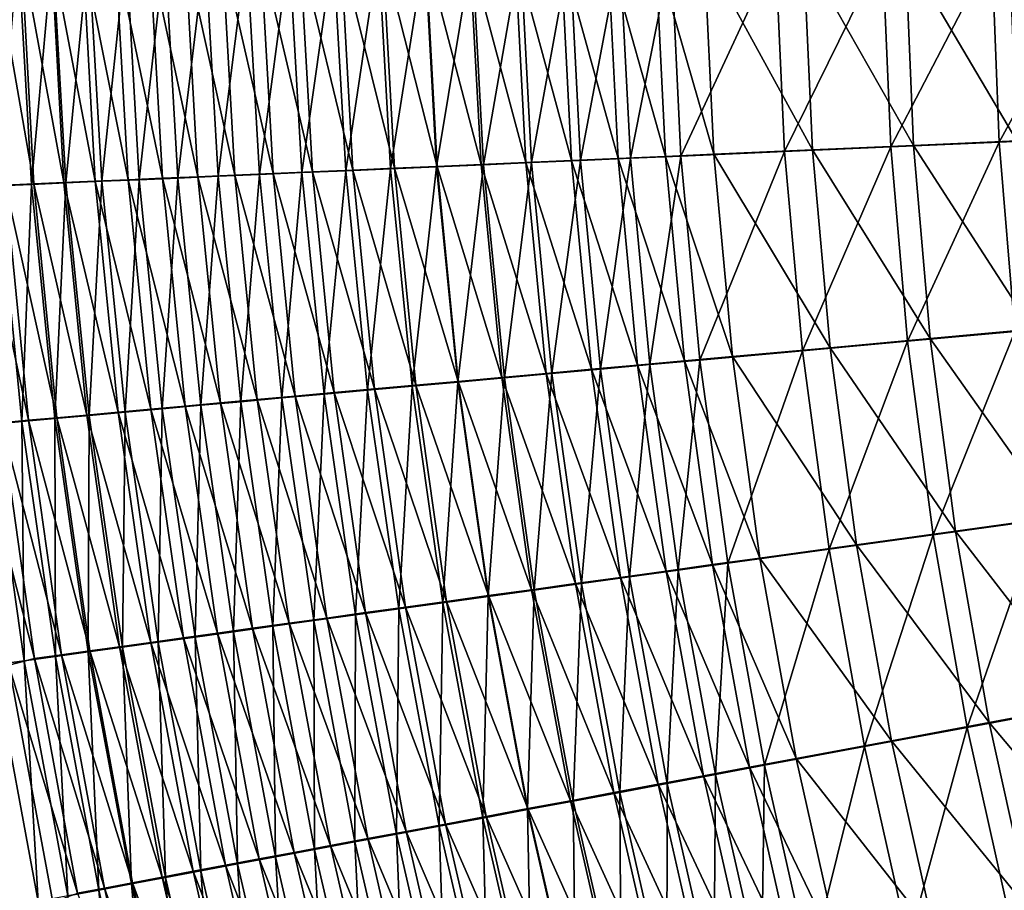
# Model space of a CAD drawing. Header units: metres. Extents: x -900 to 900, y -400 to 400.
# Tile 42 of 249: x -611 to -574, y -124 to -91. Entities that reach past the tile are written whole.
import ezdxf

# ---------------------------------------------------------------- set-up
doc = ezdxf.new("R2010")
doc.units = ezdxf.units.M

msp = doc.modelspace()

# ---------------------------------------------------------------- linework, layer by layer
at = {"layer": 'top'}
for points in [[(-610.683899, -97.112198, -463.024475), (-612.219482, -88.340233, -460.927124), (-611.748474, -97.157616, -461.339203)], [(-610.683899, -97.112198, -463.024475), (-611.158447, -88.345512, -462.636536), (-612.219482, -88.340233, -460.927124)], [(-612.011658, -97.186394, -466.402863), (-611.273193, -88.357323, -467.734375), (-610.777039, -97.133423, -468.096436)], [(-610.777039, -97.133423, -468.096436), (-611.273193, -88.357323, -467.734375), (-609.983215, -88.362785, -469.408051)], [(-609.563049, -97.064262, -464.674469), (-611.158447, -88.345512, -462.636536), (-610.683899, -97.112198, -463.024475)], [(-609.563049, -97.064262, -464.674469), (-610.040344, -88.350761, -464.309235), (-611.158447, -88.345512, -462.636536)], [(-610.777039, -97.133423, -468.096436), (-609.983215, -88.362785, -469.408051), (-609.486389, -97.077927, -469.748352)], [(-608.387512, -97.013863, -466.286987), (-610.040344, -88.350761, -464.309235), (-609.563049, -97.064262, -464.674469)], [(-608.387512, -97.013863, -466.286987), (-608.866516, -88.355995, -465.943298), (-610.040344, -88.350761, -464.309235)], [(-609.486389, -97.077927, -469.748352), (-609.983215, -88.362785, -469.408051), (-608.637512, -88.36821, -471.037292)], [(-609.486389, -97.077927, -469.748352), (-608.637512, -88.36821, -471.037292), (-608.141357, -97.019974, -471.356354)], [(-607.15863, -96.961075, -467.859894), (-608.866516, -88.355995, -465.943298), (-608.387512, -97.013863, -466.286987)], [(-607.15863, -96.961075, -467.859894), (-607.638245, -88.361198, -467.536865), (-608.866516, -88.355995, -465.943298)], [(-608.141357, -97.019974, -471.356354), (-608.637512, -88.36821, -471.037292), (-607.237732, -88.373589, -472.62027)], [(-608.141357, -97.019974, -471.356354), (-607.237732, -88.373589, -472.62027), (-606.743469, -96.959625, -472.918091)], [(-605.877991, -96.905945, -469.39093), (-607.638245, -88.361198, -467.536865), (-607.15863, -96.961075, -467.859894)], [(-606.356995, -88.366364, -469.088135), (-607.638245, -88.361198, -467.536865), (-605.877991, -96.905945, -469.39093)], [(-606.743469, -96.959625, -472.918091), (-607.237732, -88.373589, -472.62027), (-605.7854, -88.378922, -474.155121)], [(-606.743469, -96.959625, -472.918091), (-605.7854, -88.378922, -474.155121), (-605.294189, -96.896957, -474.431458)], [(-605.02417, -88.37149, -470.595337), (-606.356995, -88.366364, -469.088135), (-604.546936, -96.848549, -470.877991)], [(-606.356995, -88.366364, -469.088135), (-605.877991, -96.905945, -469.39093), (-604.546936, -96.848549, -470.877991)], [(-605.294189, -96.896957, -474.431458), (-605.7854, -88.378922, -474.155121), (-604.282104, -88.384193, -475.640198)], [(-605.294189, -96.896957, -474.431458), (-604.282104, -88.384193, -475.640198), (-603.79541, -96.832031, -475.894897)], [(-603.641357, -88.376564, -472.056763), (-605.02417, -88.37149, -470.595337), (-603.167114, -96.788933, -472.318939)], [(-605.02417, -88.37149, -470.595337), (-604.546936, -96.848549, -470.877991), (-603.167114, -96.788933, -472.318939)], [(-603.79541, -96.832031, -475.894897), (-604.282104, -88.384193, -475.640198), (-602.729614, -88.389412, -477.07373)], [(-603.79541, -96.832031, -475.894897), (-602.729614, -88.389412, -477.07373), (-602.248901, -96.764931, -477.307037)], [(-602.210022, -88.381584, -473.470764), (-603.641357, -88.376564, -472.056763), (-601.740051, -96.72718, -473.712372)], [(-603.641357, -88.376564, -472.056763), (-603.167114, -96.788933, -472.318939), (-601.740051, -96.72718, -473.712372)], [(-602.248901, -96.764931, -477.307037), (-602.729614, -88.389412, -477.07373), (-601.129761, -88.394554, -478.454132)], [(-602.248901, -96.764931, -477.307037), (-601.129761, -88.394554, -478.454132), (-600.656311, -96.695732, -478.666443)], [(-600.731873, -88.386551, -474.835693), (-602.210022, -88.381584, -473.470764), (-600.267456, -96.663353, -475.056946)], [(-602.210022, -88.381584, -473.470764), (-601.740051, -96.72718, -473.712372), (-600.267456, -96.663353, -475.056946)], [(-600.656311, -96.695732, -478.666443), (-601.129761, -88.394554, -478.454132), (-599.484192, -88.399628, -479.779846)], [(-599.208496, -88.391449, -476.150055), (-600.731873, -88.386551, -474.835693), (-598.75116, -96.597527, -476.351318)], [(-600.731873, -88.386551, -474.835693), (-600.267456, -96.663353, -475.056946), (-598.75116, -96.597527, -476.351318)], [(-597.641724, -88.396278, -477.412292), (-599.208496, -88.391449, -476.150055), (-597.192749, -96.529778, -477.594177)], [(-599.208496, -88.391449, -476.150055), (-598.75116, -96.597527, -476.351318), (-597.192749, -96.529778, -477.594177)], [(-596.033325, -88.401031, -478.621033), (-597.641724, -88.396278, -477.412292), (-595.593933, -96.460167, -478.78421)], [(-597.641724, -88.396278, -477.412292), (-597.192749, -96.529778, -477.594177), (-595.593933, -96.460167, -478.78421)], [(-600.656311, -96.695732, -478.666443), (-599.484192, -88.399628, -479.779846), (-599.019592, -96.624504, -479.971741)], [(-599.019592, -96.624504, -479.971741), (-599.484192, -88.399628, -479.779846), (-597.794922, -88.404617, -481.049316)], [(-599.019592, -96.624504, -479.971741), (-597.794922, -88.404617, -481.049316), (-597.340454, -96.551323, -481.221558)], [(-597.340454, -96.551323, -481.221558), (-597.794922, -88.404617, -481.049316), (-596.063843, -88.409531, -482.261169)], [(-597.340454, -96.551323, -481.221558), (-596.063843, -88.409531, -482.261169), (-595.620728, -96.476257, -482.414459)], [(-595.620728, -96.476257, -482.414459), (-596.063843, -88.409531, -482.261169), (-594.292908, -88.414345, -483.41394)], [(-594.385071, -88.405708, -479.774872), (-596.033325, -88.401031, -478.621033), (-593.956482, -96.388771, -479.920044)], [(-596.033325, -88.401031, -478.621033), (-595.593933, -96.460167, -478.78421), (-593.956482, -96.388771, -479.920044)], [(-595.620728, -96.476257, -482.414459), (-594.292908, -88.414345, -483.41394), (-593.862122, -96.399399, -483.549072)], [(-592.698853, -88.410294, -480.872498), (-594.385071, -88.405708, -479.774872), (-592.282104, -96.315659, -481.000366)], [(-594.385071, -88.405708, -479.774872), (-593.956482, -96.388771, -479.920044), (-592.282104, -96.315659, -481.000366)], [(-593.862122, -96.399399, -483.549072), (-594.292908, -88.414345, -483.41394), (-592.484131, -88.419067, -484.506409)], [(-593.862122, -96.399399, -483.549072), (-592.484131, -88.419067, -484.506409), (-592.066589, -96.320808, -484.624084)], [(-590.976624, -88.414787, -481.912659), (-592.698853, -88.410294, -480.872498), (-590.572449, -96.240913, -482.023956)], [(-592.698853, -88.410294, -480.872498), (-592.282104, -96.315659, -481.000366), (-590.572449, -96.240913, -482.023956)], [(-592.066589, -96.320808, -484.624084), (-592.484131, -88.419067, -484.506409), (-590.639526, -88.423683, -485.537262)], [(-592.066589, -96.320808, -484.624084), (-590.639526, -88.423683, -485.537262), (-590.236023, -96.240585, -485.638397)], [(-589.220337, -88.419182, -482.894196), (-590.976624, -88.414787, -481.912659), (-588.829468, -96.164604, -482.989746)], [(-590.976624, -88.414787, -481.912659), (-590.572449, -96.240913, -482.023956), (-588.829468, -96.164604, -482.989746)], [(-590.236023, -96.240585, -485.638397), (-590.639526, -88.423683, -485.537262), (-588.76123, -88.428192, -486.505371)], [(-590.236023, -96.240585, -485.638397), (-588.76123, -88.428192, -486.505371), (-588.372498, -96.158806, -486.591064)], [(-587.431885, -88.423477, -483.815979), (-589.220337, -88.419182, -482.894196), (-587.055115, -96.086823, -483.896851)], [(-589.220337, -88.419182, -482.894196), (-588.829468, -96.164604, -482.989746), (-587.055115, -96.086823, -483.896851)], [(-588.372498, -96.158806, -486.591064), (-588.76123, -88.428192, -486.505371), (-586.851379, -88.432594, -487.409637)], [(-588.372498, -96.158806, -486.591064), (-586.851379, -88.432594, -487.409637), (-586.478088, -96.075562, -487.48111)], [(-585.613464, -88.427666, -484.676941), (-587.431885, -88.423477, -483.815979), (-585.251343, -96.007637, -484.744293)], [(-587.431885, -88.423477, -483.815979), (-587.055115, -96.086823, -483.896851), (-585.251343, -96.007637, -484.744293)], [(-586.478088, -96.075562, -487.48111), (-586.851379, -88.432594, -487.409637), (-582.945679, -88.44104, -489.022522)], [(-586.478088, -96.075562, -487.48111), (-582.945679, -88.44104, -489.022522), (-582.604614, -95.905014, -489.069244)], [(-581.894714, -88.435707, -486.212646), (-585.613464, -88.427666, -484.676941), (-581.563232, -95.845436, -486.256439)], [(-585.613464, -88.427666, -484.676941), (-585.251343, -96.007637, -484.744293), (-581.563232, -95.845436, -486.256439)], [(-582.604614, -95.905014, -489.069244), (-582.945679, -88.44104, -489.022522), (-578.940186, -88.448975, -490.368622)], [(-582.604614, -95.905014, -489.069244), (-578.940186, -88.448975, -490.368622), (-578.632019, -95.72966, -490.394928)], [(-578.080933, -88.443268, -487.494324), (-581.894714, -88.435707, -486.212646), (-577.780701, -95.67865, -487.518707)], [(-581.894714, -88.435707, -486.212646), (-581.563232, -95.845436, -486.256439), (-577.780701, -95.67865, -487.518707)], [(-578.632019, -95.72966, -490.394928), (-578.940186, -88.448975, -490.368622), (-574.853149, -88.456375, -491.441833)], [(-578.632019, -95.72966, -490.394928), (-574.853149, -88.456375, -491.441833), (-574.577515, -95.550224, -491.45108)], [(-574.189453, -88.45031, -488.516174), (-578.080933, -88.443268, -487.494324), (-573.920227, -95.50798, -488.524353)], [(-578.080933, -88.443268, -487.494324), (-577.780701, -95.67865, -487.518707), (-573.920227, -95.50798, -488.524353)], [(-574.577515, -95.550224, -491.45108), (-574.853149, -88.456375, -491.441833), (-570.703064, -88.463188, -492.237244)], [(-574.577515, -95.550224, -491.45108), (-570.703064, -88.463188, -492.237244), (-570.462097, -95.367599, -492.233978)], [(-573.985962, -102.637505, -491.462769), (-574.577515, -95.550224, -491.45108), (-570.462097, -95.367599, -492.233978)], [(-581.931702, -103.360077, -489.114227), (-582.604614, -95.905014, -489.069244), (-578.632019, -95.72966, -490.394928)], [(-581.931702, -103.360077, -489.114227), (-578.632019, -95.72966, -490.394928), (-577.998779, -103.002541, -490.421295)], [(-577.780701, -95.67865, -487.518707), (-581.563232, -95.845436, -486.256439), (-577.156982, -102.906563, -487.543427)], [(-577.998779, -103.002541, -490.421295), (-578.632019, -95.72966, -490.394928), (-574.577515, -95.550224, -491.45108)], [(-577.998779, -103.002541, -490.421295), (-574.577515, -95.550224, -491.45108), (-573.985962, -102.637505, -491.462769)], [(-573.920227, -95.50798, -488.524353), (-577.780701, -95.67865, -487.518707), (-573.336121, -102.559364, -488.535065)], [(-577.780701, -95.67865, -487.518707), (-577.156982, -102.906563, -487.543427), (-573.336121, -102.559364, -488.535065)], [(-587.055115, -96.086823, -483.896851), (-588.829468, -96.164604, -482.989746), (-586.341492, -103.740273, -483.972229)], [(-587.644653, -103.879082, -486.670746), (-588.372498, -96.158806, -486.591064), (-586.478088, -96.075562, -487.48111)], [(-587.644653, -103.879082, -486.670746), (-586.478088, -96.075562, -487.48111), (-585.767822, -103.708626, -487.54834)], [(-585.251343, -96.007637, -484.744293), (-587.055115, -96.086823, -483.896851), (-584.554443, -103.57814, -484.807861)], [(-587.055115, -96.086823, -483.896851), (-586.341492, -103.740273, -483.972229), (-584.554443, -103.57814, -484.807861)], [(-585.767822, -103.708626, -487.54834), (-586.478088, -96.075562, -487.48111), (-582.604614, -95.905014, -489.069244)], [(-585.767822, -103.708626, -487.54834), (-582.604614, -95.905014, -489.069244), (-581.931702, -103.360077, -489.114227)], [(-581.563232, -95.845436, -486.256439), (-585.251343, -96.007637, -484.744293), (-580.901794, -103.246628, -486.298828)], [(-585.251343, -96.007637, -484.744293), (-584.554443, -103.57814, -484.807861), (-580.901794, -103.246628, -486.298828)], [(-581.563232, -95.845436, -486.256439), (-580.901794, -103.246628, -486.298828), (-577.156982, -102.906563, -487.543427)], [(-596.536804, -104.686134, -481.375366), (-597.340454, -96.551323, -481.221558), (-595.620728, -96.476257, -482.414459)], [(-595.593933, -96.460167, -478.78421), (-597.192749, -96.529778, -477.594177), (-594.808228, -104.507912, -478.930115)], [(-596.536804, -104.686134, -481.375366), (-595.620728, -96.476257, -482.414459), (-594.830444, -104.531326, -482.551971)], [(-594.830444, -104.531326, -482.551971), (-595.620728, -96.476257, -482.414459), (-593.862122, -96.399399, -483.549072)], [(-593.956482, -96.388771, -479.920044), (-595.593933, -96.460167, -478.78421), (-593.183472, -104.360664, -480.050446)], [(-595.593933, -96.460167, -478.78421), (-594.808228, -104.507912, -478.930115), (-593.183472, -104.360664, -480.050446)], [(-594.830444, -104.531326, -482.551971), (-593.862122, -96.399399, -483.549072), (-593.086182, -104.373055, -483.67099)], [(-592.282104, -96.315659, -481.000366), (-593.956482, -96.388771, -479.920044), (-591.522705, -104.210114, -481.115936)], [(-593.956482, -96.388771, -479.920044), (-593.183472, -104.360664, -480.050446), (-591.522705, -104.210114, -481.115936)], [(-593.086182, -104.373055, -483.67099), (-593.862122, -96.399399, -483.549072), (-592.066589, -96.320808, -484.624084)], [(-593.086182, -104.373055, -483.67099), (-592.066589, -96.320808, -484.624084), (-591.305847, -104.211472, -484.73111)], [(-590.572449, -96.240913, -482.023956), (-592.282104, -96.315659, -481.000366), (-589.827515, -104.056427, -482.125366)], [(-592.282104, -96.315659, -481.000366), (-591.522705, -104.210114, -481.115936), (-589.827515, -104.056427, -482.125366)], [(-591.305847, -104.211472, -484.73111), (-592.066589, -96.320808, -484.624084), (-590.236023, -96.240585, -485.638397)], [(-591.305847, -104.211472, -484.73111), (-590.236023, -96.240585, -485.638397), (-589.491333, -104.046753, -485.731354)], [(-588.829468, -96.164604, -482.989746), (-590.572449, -96.240913, -482.023956), (-588.099792, -103.899757, -483.077789)], [(-590.572449, -96.240913, -482.023956), (-589.827515, -104.056427, -482.125366), (-588.099792, -103.899757, -483.077789)], [(-589.491333, -104.046753, -485.731354), (-590.236023, -96.240585, -485.638397), (-588.372498, -96.158806, -486.591064)], [(-589.491333, -104.046753, -485.731354), (-588.372498, -96.158806, -486.591064), (-587.644653, -103.879082, -486.670746)], [(-588.829468, -96.164604, -482.989746), (-588.099792, -103.899757, -483.077789), (-586.341492, -103.740273, -483.972229)], [(-604.546936, -96.848549, -470.877991), (-605.877991, -96.905945, -469.39093), (-603.705566, -105.313957, -471.129181)], [(-604.438965, -105.402771, -474.676178), (-605.294189, -96.896957, -474.431458), (-603.79541, -96.832031, -475.894897)], [(-603.167114, -96.788933, -472.318939), (-604.546936, -96.848549, -470.877991), (-602.332275, -105.189568, -472.551331)], [(-604.546936, -96.848549, -470.877991), (-603.705566, -105.313957, -471.129181), (-602.332275, -105.189568, -472.551331)], [(-604.438965, -105.402771, -474.676178), (-603.79541, -96.832031, -475.894897), (-602.948303, -105.267609, -476.120331)], [(-602.948303, -105.267609, -476.120331), (-603.79541, -96.832031, -475.894897), (-602.248901, -96.764931, -477.307037)], [(-601.740051, -96.72718, -473.712372), (-603.167114, -96.788933, -472.318939), (-600.912964, -105.061005, -473.926422)], [(-603.167114, -96.788933, -472.318939), (-602.332275, -105.189568, -472.551331), (-600.912964, -105.061005, -473.926422)], [(-602.948303, -105.267609, -476.120331), (-602.248901, -96.764931, -477.307037), (-601.411011, -105.128212, -477.513702)], [(-601.411011, -105.128212, -477.513702), (-602.248901, -96.764931, -477.307037), (-600.656311, -96.695732, -478.666443)], [(-600.267456, -96.663353, -475.056946), (-601.740051, -96.72718, -473.712372), (-599.449219, -104.928406, -475.253113)], [(-601.740051, -96.72718, -473.712372), (-600.912964, -105.061005, -473.926422), (-599.449219, -104.928406, -475.253113)], [(-601.411011, -105.128212, -477.513702), (-600.656311, -96.695732, -478.666443), (-599.828857, -104.984734, -478.854889)], [(-599.828857, -104.984734, -478.854889), (-600.656311, -96.695732, -478.666443), (-599.019592, -96.624504, -479.971741)], [(-598.75116, -96.597527, -476.351318), (-600.267456, -96.663353, -475.056946), (-597.942749, -104.791931, -476.530182)], [(-600.267456, -96.663353, -475.056946), (-599.449219, -104.928406, -475.253113), (-597.942749, -104.791931, -476.530182)], [(-599.828857, -104.984734, -478.854889), (-599.019592, -96.624504, -479.971741), (-598.203491, -104.837318, -480.142578)], [(-598.203491, -104.837318, -480.142578), (-599.019592, -96.624504, -479.971741), (-597.340454, -96.551323, -481.221558)], [(-597.192749, -96.529778, -477.594177), (-598.75116, -96.597527, -476.351318), (-596.395203, -104.651718, -477.756256)], [(-598.75116, -96.597527, -476.351318), (-597.942749, -104.791931, -476.530182), (-596.395203, -104.651718, -477.756256)], [(-598.203491, -104.837318, -480.142578), (-597.340454, -96.551323, -481.221558), (-596.536804, -104.686134, -481.375366)], [(-597.192749, -96.529778, -477.594177), (-596.395203, -104.651718, -477.756256), (-594.808228, -104.507912, -478.930115)], [(-611.748474, -97.157616, -461.339203), (-612.755432, -97.200462, -459.620819), (-610.892212, -105.965019, -461.709869)], [(-612.755432, -97.200462, -459.620819), (-611.901001, -106.056458, -460.011993), (-610.892212, -105.965019, -461.709869)], [(-612.310364, -106.116508, -465.038605), (-612.011658, -97.186394, -466.402863), (-611.13385, -106.009819, -466.750183)], [(-611.13385, -106.009819, -466.750183), (-612.011658, -97.186394, -466.402863), (-610.777039, -97.133423, -468.096436)], [(-609.826965, -105.8685, -463.374725), (-610.683899, -97.112198, -463.024475), (-611.748474, -97.157616, -461.339203)], [(-610.892212, -105.965019, -461.709869), (-609.826965, -105.8685, -463.374725), (-611.748474, -97.157616, -461.339203)], [(-611.13385, -106.009819, -466.750183), (-610.777039, -97.133423, -468.096436), (-609.901245, -105.898041, -468.422577)], [(-609.901245, -105.898041, -468.422577), (-610.777039, -97.133423, -468.096436), (-609.486389, -97.077927, -469.748352)], [(-608.706848, -105.767006, -465.004425), (-609.563049, -97.064262, -464.674469), (-610.683899, -97.112198, -463.024475)], [(-608.706848, -105.767006, -465.004425), (-610.683899, -97.112198, -463.024475), (-609.826965, -105.8685, -463.374725)], [(-609.901245, -105.898041, -468.422577), (-609.486389, -97.077927, -469.748352), (-608.613892, -105.781311, -470.053619)], [(-607.533142, -105.660675, -466.596863), (-608.387512, -97.013863, -466.286987), (-609.563049, -97.064262, -464.674469)], [(-607.533142, -105.660675, -466.596863), (-609.563049, -97.064262, -464.674469), (-608.706848, -105.767006, -465.004425)], [(-608.613892, -105.781311, -470.053619), (-609.486389, -97.077927, -469.748352), (-608.141357, -97.019974, -471.356354)], [(-608.613892, -105.781311, -470.053619), (-608.141357, -97.019974, -471.356354), (-607.273376, -105.659767, -471.641022)], [(-606.307434, -105.549644, -468.149872), (-607.15863, -96.961075, -467.859894), (-608.387512, -97.013863, -466.286987)], [(-606.307434, -105.549644, -468.149872), (-608.387512, -97.013863, -466.286987), (-607.533142, -105.660675, -466.596863)], [(-607.273376, -105.659767, -471.641022), (-608.141357, -97.019974, -471.356354), (-606.743469, -96.959625, -472.918091)], [(-607.273376, -105.659767, -471.641022), (-606.743469, -96.959625, -472.918091), (-605.881226, -105.533539, -473.182587)], [(-605.031067, -105.434029, -469.661346), (-605.877991, -96.905945, -469.39093), (-607.15863, -96.961075, -467.859894)], [(-605.031067, -105.434029, -469.661346), (-607.15863, -96.961075, -467.859894), (-606.307434, -105.549644, -468.149872)], [(-605.881226, -105.533539, -473.182587), (-606.743469, -96.959625, -472.918091), (-605.294189, -96.896957, -474.431458)], [(-605.881226, -105.533539, -473.182587), (-605.294189, -96.896957, -474.431458), (-604.438965, -105.402771, -474.676178)], [(-603.705566, -105.313957, -471.129181), (-605.877991, -96.905945, -469.39093), (-605.031067, -105.434029, -469.661346)], [(-577.043335, -110.251152, -490.447784), (-577.998779, -103.002541, -490.421295), (-573.985962, -102.637505, -491.462769)], [(-573.336121, -102.559364, -488.535065), (-577.156982, -102.906563, -487.543427), (-572.435852, -109.588226, -488.548004)], [(-577.043335, -110.251152, -490.447784), (-573.985962, -102.637505, -491.462769), (-573.076782, -109.701927, -491.476532)], [(-580.931824, -110.789551, -489.156708), (-581.931702, -103.360077, -489.114227), (-577.998779, -103.002541, -490.421295)], [(-580.931824, -110.789551, -489.156708), (-577.998779, -103.002541, -490.421295), (-577.043335, -110.251152, -490.447784)], [(-577.156982, -102.906563, -487.543427), (-580.901794, -103.246628, -486.298828), (-576.212708, -110.110603, -487.56842)], [(-577.156982, -102.906563, -487.543427), (-576.212708, -110.110603, -487.56842), (-572.435852, -109.588226, -488.548004)], [(-584.725952, -111.314888, -487.609985), (-585.767822, -103.708626, -487.54834), (-581.931702, -103.360077, -489.114227)], [(-584.725952, -111.314888, -487.609985), (-581.931702, -103.360077, -489.114227), (-580.931824, -110.789551, -489.156708)], [(-580.901794, -103.246628, -486.298828), (-584.554443, -103.57814, -484.807861), (-579.915283, -110.622688, -486.339081)], [(-580.901794, -103.246628, -486.298828), (-579.915283, -110.622688, -486.339081), (-576.212708, -110.110603, -487.56842)], [(-586.341492, -103.740273, -483.972229), (-588.099792, -103.899757, -483.077789), (-585.295837, -111.366898, -484.040894)], [(-586.582703, -111.571999, -486.743103), (-587.644653, -103.879082, -486.670746), (-585.767822, -103.708626, -487.54834)], [(-586.582703, -111.571999, -486.743103), (-585.767822, -103.708626, -487.54834), (-584.725952, -111.314888, -487.609985)], [(-584.554443, -103.57814, -484.807861), (-586.341492, -103.740273, -483.972229), (-583.527893, -111.122353, -484.866333)], [(-586.341492, -103.740273, -483.972229), (-585.295837, -111.366898, -484.040894), (-583.527893, -111.122353, -484.866333)], [(-584.554443, -103.57814, -484.807861), (-583.527893, -111.122353, -484.866333), (-579.915283, -110.622688, -486.339081)], [(-591.522705, -104.210114, -481.115936), (-593.183472, -104.360664, -480.050446), (-590.424072, -112.076355, -481.219116)], [(-591.968445, -112.317894, -483.779602), (-593.086182, -104.373055, -483.67099), (-591.305847, -104.211472, -484.73111)], [(-591.968445, -112.317894, -483.779602), (-591.305847, -104.211472, -484.73111), (-590.205872, -112.073761, -484.826965)], [(-589.827515, -104.056427, -482.125366), (-591.522705, -104.210114, -481.115936), (-588.745789, -111.844147, -482.2164)], [(-591.522705, -104.210114, -481.115936), (-590.424072, -112.076355, -481.219116), (-588.745789, -111.844147, -482.2164)], [(-590.205872, -112.073761, -484.826965), (-591.305847, -104.211472, -484.73111), (-589.491333, -104.046753, -485.731354)], [(-590.205872, -112.073761, -484.826965), (-589.491333, -104.046753, -485.731354), (-588.409973, -111.825043, -485.815125)], [(-588.099792, -103.899757, -483.077789), (-589.827515, -104.056427, -482.125366), (-587.035767, -111.607582, -483.157288)], [(-589.827515, -104.056427, -482.125366), (-588.745789, -111.844147, -482.2164), (-587.035767, -111.607582, -483.157288)], [(-588.409973, -111.825043, -485.815125), (-589.491333, -104.046753, -485.731354), (-587.644653, -103.879082, -486.670746)], [(-588.409973, -111.825043, -485.815125), (-587.644653, -103.879082, -486.670746), (-586.582703, -111.571999, -486.743103)], [(-588.099792, -103.899757, -483.077789), (-587.035767, -111.607582, -483.157288), (-585.295837, -111.366898, -484.040894)], [(-595.386047, -112.791359, -481.511444), (-596.536804, -104.686134, -481.375366), (-594.830444, -104.531326, -482.551971)], [(-594.808228, -104.507912, -478.930115), (-596.395203, -104.651718, -477.756256), (-593.678223, -112.526688, -479.059418)], [(-595.386047, -112.791359, -481.511444), (-594.830444, -104.531326, -482.551971), (-593.69574, -112.557167, -482.674011)], [(-593.69574, -112.557167, -482.674011), (-594.830444, -104.531326, -482.551971), (-593.086182, -104.373055, -483.67099)], [(-593.183472, -104.360664, -480.050446), (-594.808228, -104.507912, -478.930115), (-592.068787, -112.30394, -480.166382)], [(-594.808228, -104.507912, -478.930115), (-593.678223, -112.526688, -479.059418), (-592.068787, -112.30394, -480.166382)], [(-593.69574, -112.557167, -482.674011), (-593.086182, -104.373055, -483.67099), (-591.968445, -112.317894, -483.779602)], [(-593.183472, -104.360664, -480.050446), (-592.068787, -112.30394, -480.166382), (-590.424072, -112.076355, -481.219116)], [(-599.449219, -104.928406, -475.253113), (-600.912964, -105.061005, -473.926422), (-598.278931, -113.163689, -475.425598)], [(-598.648865, -113.243538, -479.020691), (-599.828857, -104.984734, -478.854889), (-598.203491, -104.837318, -480.142578)], [(-597.942749, -104.791931, -476.530182), (-599.449219, -104.928406, -475.253113), (-596.784973, -112.956779, -476.687744)], [(-599.449219, -104.928406, -475.253113), (-598.278931, -113.163689, -475.425598), (-596.784973, -112.956779, -476.687744)], [(-598.648865, -113.243538, -479.020691), (-598.203491, -104.837318, -480.142578), (-597.037659, -113.020226, -480.293213)], [(-597.037659, -113.020226, -480.293213), (-598.203491, -104.837318, -480.142578), (-596.536804, -104.686134, -481.375366)], [(-596.395203, -104.651718, -477.756256), (-597.942749, -104.791931, -476.530182), (-595.250854, -112.744377, -477.899445)], [(-597.942749, -104.791931, -476.530182), (-596.784973, -112.956779, -476.687744), (-595.250854, -112.744377, -477.899445)], [(-597.037659, -113.020226, -480.293213), (-596.536804, -104.686134, -481.375366), (-595.386047, -112.791359, -481.511444)], [(-596.395203, -104.651718, -477.756256), (-595.250854, -112.744377, -477.899445), (-593.678223, -112.526688, -479.059418)], [(-602.503845, -113.749161, -471.348907), (-603.705566, -105.313957, -471.129181), (-605.031067, -105.434029, -469.661346)], [(-603.222656, -113.877823, -474.89032), (-604.438965, -105.402771, -474.676178), (-602.948303, -105.267609, -476.120331)], [(-602.332275, -105.189568, -472.551331), (-603.705566, -105.313957, -471.129181), (-601.140015, -113.560097, -472.754913)], [(-601.140015, -113.560097, -472.754913), (-603.705566, -105.313957, -471.129181), (-602.503845, -113.749161, -471.348907)], [(-603.222656, -113.877823, -474.89032), (-602.948303, -105.267609, -476.120331), (-601.743042, -113.672569, -476.317902)], [(-601.743042, -113.672569, -476.317902), (-602.948303, -105.267609, -476.120331), (-601.411011, -105.128212, -477.513702)], [(-600.912964, -105.061005, -473.926422), (-602.332275, -105.189568, -472.551331), (-599.73114, -113.364861, -474.114227)], [(-602.332275, -105.189568, -472.551331), (-601.140015, -113.560097, -472.754913), (-599.73114, -113.364861, -474.114227)], [(-601.743042, -113.672569, -476.317902), (-601.411011, -105.128212, -477.513702), (-600.217896, -113.46106, -477.695129)], [(-600.217896, -113.46106, -477.695129), (-601.411011, -105.128212, -477.513702), (-599.828857, -104.984734, -478.854889)], [(-600.912964, -105.061005, -473.926422), (-599.73114, -113.364861, -474.114227), (-598.278931, -113.163689, -475.425598)], [(-600.217896, -113.46106, -477.695129), (-599.828857, -104.984734, -478.854889), (-598.648865, -113.243538, -479.020691)], [(-606.309875, -114.277267, -466.866974), (-607.533142, -105.660675, -466.596863), (-608.706848, -105.767006, -465.004425)], [(-607.371338, -114.453789, -470.319763), (-608.613892, -105.781311, -470.053619), (-607.273376, -105.659767, -471.641022)], [(-605.09021, -114.107948, -468.402924), (-606.307434, -105.549644, -468.149872), (-607.533142, -105.660675, -466.596863)], [(-605.09021, -114.107948, -468.402924), (-607.533142, -105.660675, -466.596863), (-606.309875, -114.277267, -466.866974)], [(-607.371338, -114.453789, -470.319763), (-607.273376, -105.659767, -471.641022), (-606.038391, -114.268654, -471.889496)], [(-606.038391, -114.268654, -471.889496), (-607.273376, -105.659767, -471.641022), (-605.881226, -105.533539, -473.182587)], [(-603.821045, -113.931847, -469.897583), (-605.031067, -105.434029, -469.661346), (-606.307434, -105.549644, -468.149872)], [(-603.821045, -113.931847, -469.897583), (-606.307434, -105.549644, -468.149872), (-605.09021, -114.107948, -468.402924)], [(-606.038391, -114.268654, -471.889496), (-605.881226, -105.533539, -473.182587), (-604.655029, -114.076591, -473.413696)], [(-604.655029, -114.076591, -473.413696), (-605.881226, -105.533539, -473.182587), (-604.438965, -105.402771, -474.676178)], [(-602.503845, -113.749161, -471.348907), (-605.031067, -105.434029, -469.661346), (-603.821045, -113.931847, -469.897583)], [(-604.655029, -114.076591, -473.413696), (-604.438965, -105.402771, -474.676178), (-603.222656, -113.877823, -474.89032)], [(-611.901001, -106.056458, -460.011993), (-612.863892, -106.216515, -458.294708), (-610.665344, -114.882912, -460.35199)], [(-611.052368, -114.96563, -465.359192), (-612.310364, -106.116508, -465.038605), (-611.13385, -106.009819, -466.750183)], [(-610.892212, -105.965019, -461.709869), (-611.901001, -106.056458, -460.011993), (-609.657776, -114.742638, -462.032257)], [(-611.901001, -106.056458, -460.011993), (-610.665344, -114.882912, -460.35199), (-609.657776, -114.742638, -462.032257)], [(-609.879761, -114.802483, -467.052429), (-611.13385, -106.009819, -466.750183), (-609.901245, -105.898041, -468.422577)], [(-611.052368, -114.96563, -465.359192), (-611.13385, -106.009819, -466.750183), (-609.879761, -114.802483, -467.052429)], [(-608.595093, -114.59481, -463.679565), (-609.826965, -105.8685, -463.374725), (-610.892212, -105.965019, -461.709869)], [(-609.657776, -114.742638, -462.032257), (-608.595093, -114.59481, -463.679565), (-610.892212, -105.965019, -461.709869)], [(-608.652283, -114.631805, -468.706665), (-609.901245, -105.898041, -468.422577), (-608.613892, -105.781311, -470.053619)], [(-609.879761, -114.802483, -467.052429), (-609.901245, -105.898041, -468.422577), (-608.652283, -114.631805, -468.706665)], [(-607.478638, -114.439621, -465.29184), (-608.706848, -105.767006, -465.004425), (-609.826965, -105.8685, -463.374725)], [(-608.595093, -114.59481, -463.679565), (-607.478638, -114.439621, -465.29184), (-609.826965, -105.8685, -463.374725)], [(-606.309875, -114.277267, -466.866974), (-608.706848, -105.767006, -465.004425), (-607.478638, -114.439621, -465.29184)], [(-608.652283, -114.631805, -468.706665), (-608.613892, -105.781311, -470.053619), (-607.371338, -114.453789, -470.319763)], [(-612.863892, -106.216515, -458.294708), (-611.619263, -115.12542, -458.653259), (-610.665344, -114.882912, -460.35199)], [(-612.168457, -115.12104, -463.62912), (-612.310364, -106.116508, -465.038605), (-611.052368, -114.96563, -465.359192)], [(-575.768616, -117.459023, -490.474335), (-577.043335, -110.251152, -490.447784), (-573.076782, -109.701927, -491.476532)], [(-572.435852, -109.588226, -488.548004), (-576.212708, -110.110603, -487.56842), (-571.222107, -116.578331, -488.563141)], [(-575.768616, -117.459023, -490.474335), (-573.076782, -109.701927, -491.476532), (-571.852844, -116.727226, -491.492432)], [(-576.212708, -110.110603, -487.56842), (-579.915283, -110.622688, -486.339081), (-574.950684, -117.274353, -487.593719)], [(-576.212708, -110.110603, -487.56842), (-574.950684, -117.274353, -487.593719), (-571.222107, -116.578331, -488.563141)], [(-579.608154, -118.176758, -489.196686), (-580.931824, -110.789551, -489.156708), (-577.043335, -110.251152, -490.447784)], [(-579.608154, -118.176758, -489.196686), (-577.043335, -110.251152, -490.447784), (-575.768616, -117.459023, -490.474335)], [(-583.355469, -118.877457, -487.666016), (-584.725952, -111.314888, -487.609985), (-580.931824, -110.789551, -489.156708)], [(-579.915283, -110.622688, -486.339081), (-583.527893, -111.122353, -484.866333), (-578.606689, -117.957001, -486.377167)], [(-583.355469, -118.877457, -487.666016), (-580.931824, -110.789551, -489.156708), (-579.608154, -118.176758, -489.196686)], [(-579.915283, -110.622688, -486.339081), (-578.606689, -117.957001, -486.377167), (-574.950684, -117.274353, -487.593719)], [(-583.527893, -111.122353, -484.866333), (-585.295837, -111.366898, -484.040894), (-582.174866, -118.623451, -484.919708)], [(-583.527893, -111.122353, -484.866333), (-582.174866, -118.623451, -484.919708), (-578.606689, -117.957001, -486.377167)], [(-586.995239, -119.558319, -485.889679), (-588.409973, -111.825043, -485.815125), (-586.582703, -111.571999, -486.743103)], [(-585.295837, -111.366898, -484.040894), (-587.035767, -111.607582, -483.157288), (-583.921448, -118.949768, -484.102783)], [(-586.995239, -119.558319, -485.889679), (-586.582703, -111.571999, -486.743103), (-585.189697, -119.220543, -486.808105)], [(-585.189697, -119.220543, -486.808105), (-586.582703, -111.571999, -486.743103), (-584.725952, -111.314888, -487.609985)], [(-585.295837, -111.366898, -484.040894), (-583.921448, -118.949768, -484.102783), (-582.174866, -118.623451, -484.919708)], [(-585.189697, -119.220543, -486.808105), (-584.725952, -111.314888, -487.609985), (-583.355469, -118.877457, -487.666016)], [(-588.745789, -111.844147, -482.2164), (-590.424072, -112.076355, -481.219116), (-587.330627, -119.586914, -482.297028)], [(-588.770081, -119.890427, -484.911652), (-590.205872, -112.073761, -484.826965), (-588.409973, -111.825043, -485.815125)], [(-588.770081, -119.890427, -484.911652), (-588.409973, -111.825043, -485.815125), (-586.995239, -119.558319, -485.889679)], [(-587.035767, -111.607582, -483.157288), (-588.745789, -111.844147, -482.2164), (-585.640686, -119.271034, -483.228271)], [(-588.745789, -111.844147, -482.2164), (-587.330627, -119.586914, -482.297028), (-585.640686, -119.271034, -483.228271)], [(-587.035767, -111.607582, -483.157288), (-585.640686, -119.271034, -483.228271), (-583.921448, -118.949768, -484.102783)], [(-592.220154, -120.53624, -482.780579), (-593.69574, -112.557167, -482.674011), (-591.968445, -112.317894, -483.779602)], [(-592.068787, -112.30394, -480.166382), (-593.678223, -112.526688, -479.059418), (-590.615784, -120.201172, -480.267853)], [(-592.220154, -120.53624, -482.780579), (-591.968445, -112.317894, -483.779602), (-590.512329, -120.216515, -483.874969)], [(-590.424072, -112.076355, -481.219116), (-592.068787, -112.30394, -480.166382), (-588.989624, -119.897064, -481.309906)], [(-592.068787, -112.30394, -480.166382), (-590.615784, -120.201172, -480.267853), (-588.989624, -119.897064, -481.309906)], [(-590.512329, -120.216515, -483.874969), (-591.968445, -112.317894, -483.779602), (-590.205872, -112.073761, -484.826965)], [(-590.512329, -120.216515, -483.874969), (-590.205872, -112.073761, -484.826965), (-588.770081, -119.890427, -484.911652)], [(-590.424072, -112.076355, -481.219116), (-588.989624, -119.897064, -481.309906), (-587.330627, -119.586914, -482.297028)], [(-593.891785, -120.849297, -481.629761), (-595.386047, -112.791359, -481.511444), (-593.69574, -112.557167, -482.674011)], [(-593.678223, -112.526688, -479.059418), (-595.250854, -112.744377, -477.899445), (-592.20752, -120.498924, -479.172028)], [(-593.891785, -120.849297, -481.629761), (-593.69574, -112.557167, -482.674011), (-592.220154, -120.53624, -482.780579)], [(-593.678223, -112.526688, -479.059418), (-592.20752, -120.498924, -479.172028), (-590.615784, -120.201172, -480.267853)], [(-597.119934, -121.454124, -479.163849), (-598.648865, -113.243538, -479.020691), (-597.037659, -113.020226, -480.293213)], [(-596.784973, -112.956779, -476.687744), (-598.278931, -113.163689, -475.425598), (-595.281311, -121.074203, -476.824066)], [(-597.119934, -121.454124, -479.163849), (-597.037659, -113.020226, -480.293213), (-595.525635, -121.155357, -480.423737)], [(-595.525635, -121.155357, -480.423737), (-597.037659, -113.020226, -480.293213), (-595.386047, -112.791359, -481.511444)], [(-595.250854, -112.744377, -477.899445), (-596.784973, -112.956779, -476.687744), (-593.763245, -120.790031, -478.023712)], [(-596.784973, -112.956779, -476.687744), (-595.281311, -121.074203, -476.824066), (-593.763245, -120.790031, -478.023712)], [(-595.525635, -121.155357, -480.423737), (-595.386047, -112.791359, -481.511444), (-593.891785, -120.849297, -481.629761)], [(-595.250854, -112.744377, -477.899445), (-593.763245, -120.790031, -478.023712), (-592.20752, -120.498924, -479.172028)], [(-599.73114, -113.364861, -474.114227), (-601.140015, -113.560097, -472.754913), (-598.198303, -121.620544, -474.275818)], [(-598.673096, -121.745285, -477.851379), (-600.217896, -113.46106, -477.695129), (-598.648865, -113.243538, -479.020691)], [(-598.278931, -113.163689, -475.425598), (-599.73114, -113.364861, -474.114227), (-596.760193, -121.351135, -475.574341)], [(-599.73114, -113.364861, -474.114227), (-598.198303, -121.620544, -474.275818), (-596.760193, -121.351135, -475.574341)], [(-598.673096, -121.745285, -477.851379), (-598.648865, -113.243538, -479.020691), (-597.119934, -121.454124, -479.163849)], [(-598.278931, -113.163689, -475.425598), (-596.760193, -121.351135, -475.574341), (-595.281311, -121.074203, -476.824066)], [(-600.945618, -122.13559, -471.53717), (-602.503845, -113.749161, -471.348907), (-603.821045, -113.931847, -469.897583)], [(-601.64917, -122.303551, -475.073883), (-603.222656, -113.877823, -474.89032), (-601.743042, -113.672569, -476.317902)], [(-599.593933, -121.882126, -472.929657), (-601.140015, -113.560097, -472.754913), (-602.503845, -113.749161, -471.348907)], [(-599.593933, -121.882126, -472.929657), (-602.503845, -113.749161, -471.348907), (-600.945618, -122.13559, -471.53717)], [(-600.183411, -122.028526, -476.48764), (-601.743042, -113.672569, -476.317902), (-600.217896, -113.46106, -477.695129)], [(-601.64917, -122.303551, -475.073883), (-601.743042, -113.672569, -476.317902), (-600.183411, -122.028526, -476.48764)], [(-598.198303, -121.620544, -474.275818), (-601.140015, -113.560097, -472.754913), (-599.593933, -121.882126, -472.929657)], [(-600.183411, -122.028526, -476.48764), (-600.217896, -113.46106, -477.695129), (-598.673096, -121.745285, -477.851379)], [(-603.510803, -122.617043, -468.619049), (-605.09021, -114.107948, -468.402924), (-606.309875, -114.277267, -466.866974)], [(-604.440369, -122.827675, -472.101746), (-606.038391, -114.268654, -471.889496), (-604.655029, -114.076591, -473.413696)], [(-602.251709, -122.380653, -470.09964), (-603.821045, -113.931847, -469.897583), (-605.09021, -114.107948, -468.402924)], [(-602.251709, -122.380653, -470.09964), (-605.09021, -114.107948, -468.402924), (-603.510803, -122.617043, -468.619049)], [(-603.068665, -122.57003, -473.61145), (-604.655029, -114.076591, -473.413696), (-603.222656, -113.877823, -474.89032)], [(-604.440369, -122.827675, -472.101746), (-604.655029, -114.076591, -473.413696), (-603.068665, -122.57003, -473.61145)], [(-600.945618, -122.13559, -471.53717), (-603.821045, -113.931847, -469.897583), (-602.251709, -122.380653, -470.09964)], [(-603.068665, -122.57003, -473.61145), (-603.222656, -113.877823, -474.89032), (-601.64917, -122.303551, -475.073883)], [(-607.034302, -123.315346, -468.9487), (-608.652283, -114.631805, -468.706665), (-607.371338, -114.453789, -470.319763)], [(-605.882507, -123.062767, -465.536652), (-607.478638, -114.439621, -465.29184), (-608.595093, -114.59481, -463.679565)], [(-604.721558, -122.844498, -467.097351), (-606.309875, -114.277267, -466.866974), (-607.478638, -114.439621, -465.29184)], [(-605.882507, -123.062767, -465.536652), (-604.721558, -122.844498, -467.097351), (-607.478638, -114.439621, -465.29184)], [(-605.762756, -123.076202, -470.546783), (-607.371338, -114.453789, -470.319763), (-606.038391, -114.268654, -471.889496)], [(-607.034302, -123.315346, -468.9487), (-607.371338, -114.453789, -470.319763), (-605.762756, -123.076202, -470.546783)], [(-603.510803, -122.617043, -468.619049), (-606.309875, -114.277267, -466.866974), (-604.721558, -122.844498, -467.097351)], [(-605.762756, -123.076202, -470.546783), (-606.038391, -114.268654, -471.889496), (-604.440369, -122.827675, -472.101746)], [(-610.665344, -114.882912, -460.35199), (-611.619263, -115.12542, -458.653259), (-609.052673, -123.659813, -460.640778)], [(-609.419067, -123.764351, -465.631683), (-611.052368, -114.96563, -465.359192), (-609.879761, -114.802483, -467.052429)], [(-609.657776, -114.742638, -462.032257), (-610.665344, -114.882912, -460.35199), (-608.049438, -123.47068, -462.306335)], [(-610.665344, -114.882912, -460.35199), (-609.052673, -123.659813, -460.640778), (-608.049438, -123.47068, -462.306335)], [(-608.25354, -123.544815, -467.309601), (-609.879761, -114.802483, -467.052429), (-608.652283, -114.631805, -468.706665)], [(-609.419067, -123.764351, -465.631683), (-609.879761, -114.802483, -467.052429), (-608.25354, -123.544815, -467.309601)], [(-606.992249, -123.271576, -463.938965), (-608.595093, -114.59481, -463.679565), (-609.657776, -114.742638, -462.032257)], [(-608.049438, -123.47068, -462.306335), (-606.992249, -123.271576, -463.938965), (-609.657776, -114.742638, -462.032257)], [(-608.25354, -123.544815, -467.309601), (-608.652283, -114.631805, -468.706665), (-607.034302, -123.315346, -468.9487)], [(-606.992249, -123.271576, -463.938965), (-605.882507, -123.062767, -465.536652), (-608.595093, -114.59481, -463.679565)], [(-609.978149, -123.998863, -458.955475), (-611.619263, -115.12542, -458.653259), (-665.315186, -146.204742, -352.098572)], [(-610.529358, -123.973679, -463.917053), (-612.168457, -115.12104, -463.62912), (-611.052368, -114.96563, -465.359192)], [(-611.583008, -124.172516, -462.167847), (-612.168457, -115.12104, -463.62912), (-610.529358, -123.973679, -463.917053)], [(-611.619263, -115.12542, -458.653259), (-609.978149, -123.998863, -458.955475), (-609.052673, -123.659813, -460.640778)], [(-610.529358, -123.973679, -463.917053), (-611.052368, -114.96563, -465.359192), (-609.419067, -123.764351, -465.631683)], [(-574.17749, -124.609695, -490.500916), (-575.768616, -117.459023, -490.474335), (-571.852844, -116.727226, -491.492432)], [(-571.222107, -116.578331, -488.563141), (-574.950684, -117.274353, -487.593719), (-569.697693, -123.513443, -488.580475)], [(-577.963623, -125.505028, -489.234131), (-579.608154, -118.176758, -489.196686), (-575.768616, -117.459023, -490.474335)], [(-574.950684, -117.274353, -487.593719), (-578.606689, -117.957001, -486.377167), (-573.373901, -124.381401, -487.619293)], [(-577.963623, -125.505028, -489.234131), (-575.768616, -117.459023, -490.474335), (-574.17749, -124.609695, -490.500916)], [(-574.950684, -117.274353, -487.593719), (-573.373901, -124.381401, -487.619293), (-569.697693, -123.513443, -488.580475)], [(-581.659546, -126.37944, -487.716431), (-583.355469, -118.877457, -487.666016), (-579.608154, -118.176758, -489.196686)], [(-578.606689, -117.957001, -486.377167), (-582.174866, -118.623451, -484.919708), (-576.979126, -125.232964, -486.413086)], [(-581.659546, -126.37944, -487.716431), (-579.608154, -118.176758, -489.196686), (-577.963623, -125.505028, -489.234131)], [(-578.606689, -117.957001, -486.377167), (-576.979126, -125.232964, -486.413086), (-573.373901, -124.381401, -487.619293)], [(-583.921448, -118.949768, -484.102783), (-585.640686, -119.271034, -483.228271), (-582.221497, -126.471954, -484.157928)], [(-583.469055, -126.807709, -486.865723), (-585.189697, -119.220543, -486.808105), (-583.355469, -118.877457, -487.666016)], [(-582.174866, -118.623451, -484.919708), (-583.921448, -118.949768, -484.102783), (-580.498474, -126.064629, -484.967926)], [(-583.921448, -118.949768, -484.102783), (-582.221497, -126.471954, -484.157928), (-580.498474, -126.064629, -484.967926)], [(-583.469055, -126.807709, -486.865723), (-583.355469, -118.877457, -487.666016), (-581.659546, -126.37944, -487.716431)], [(-582.174866, -118.623451, -484.919708), (-580.498474, -126.064629, -484.967926), (-576.979126, -125.232964, -486.413086)], [(-585.640686, -119.271034, -483.228271), (-587.330627, -119.586914, -482.297028), (-583.917725, -126.873062, -483.290741)], [(-585.250366, -127.229431, -485.954987), (-586.995239, -119.558319, -485.889679), (-585.189697, -119.220543, -486.808105)], [(-585.640686, -119.271034, -483.228271), (-583.917725, -126.873062, -483.290741), (-582.221497, -126.471954, -484.157928)], [(-585.250366, -127.229431, -485.954987), (-585.189697, -119.220543, -486.808105), (-583.469055, -126.807709, -486.865723)], [(-587.330627, -119.586914, -482.297028), (-588.989624, -119.897064, -481.309906), (-585.585388, -127.267532, -482.367249)], [(-587.001709, -127.644173, -484.985138), (-588.770081, -119.890427, -484.911652), (-586.995239, -119.558319, -485.889679)], [(-587.330627, -119.586914, -482.297028), (-585.585388, -127.267532, -482.367249), (-583.917725, -126.873062, -483.290741)], [(-587.001709, -127.644173, -484.985138), (-586.995239, -119.558319, -485.889679), (-585.250366, -127.229431, -485.954987)], [(-588.989624, -119.897064, -481.309906), (-590.615784, -120.201172, -480.267853), (-587.222717, -127.654953, -481.388306)], [(-588.721252, -128.051498, -483.957062), (-590.512329, -120.216515, -483.874969), (-588.770081, -119.890427, -484.911652)], [(-588.989624, -119.897064, -481.309906), (-587.222717, -127.654953, -481.388306), (-585.585388, -127.267532, -482.367249)], [(-588.721252, -128.051498, -483.957062), (-588.770081, -119.890427, -484.911652), (-587.001709, -127.644173, -484.985138)], [(-590.407043, -128.450989, -482.871704), (-592.220154, -120.53624, -482.780579), (-590.512329, -120.216515, -483.874969)], [(-590.615784, -120.201172, -480.267853), (-592.20752, -120.498924, -479.172028), (-588.827942, -128.034912, -480.354858)], [(-590.615784, -120.201172, -480.267853), (-588.827942, -128.034912, -480.354858), (-587.222717, -127.654953, -481.388306)], [(-590.407043, -128.450989, -482.871704), (-590.512329, -120.216515, -483.874969), (-588.721252, -128.051498, -483.957062)], [(-593.763245, -120.790031, -478.023712), (-595.281311, -121.074203, -476.824066), (-591.935974, -128.77095, -478.129028)], [(-592.057495, -128.842239, -481.730286), (-593.891785, -120.849297, -481.629761), (-592.220154, -120.53624, -482.780579)], [(-592.20752, -120.498924, -479.172028), (-593.763245, -120.790031, -478.023712), (-590.399597, -128.407028, -479.268036)], [(-593.763245, -120.790031, -478.023712), (-591.935974, -128.77095, -478.129028), (-590.399597, -128.407028, -479.268036)], [(-592.057495, -128.842239, -481.730286), (-592.220154, -120.53624, -482.780579), (-590.407043, -128.450989, -482.871704)], [(-592.20752, -120.498924, -479.172028), (-590.399597, -128.407028, -479.268036), (-588.827942, -128.034912, -480.354858)], [(-595.24585, -129.598465, -479.284393), (-597.119934, -121.454124, -479.163849), (-595.525635, -121.155357, -480.423737)], [(-595.281311, -121.074203, -476.824066), (-596.760193, -121.351135, -475.574341), (-593.435547, -129.126297, -476.939087)], [(-593.671021, -129.224854, -480.534088), (-595.525635, -121.155357, -480.423737), (-593.891785, -120.849297, -481.629761)], [(-595.24585, -129.598465, -479.284393), (-595.525635, -121.155357, -480.423737), (-593.671021, -129.224854, -480.534088)], [(-595.281311, -121.074203, -476.824066), (-593.435547, -129.126297, -476.939087), (-591.935974, -128.77095, -478.129028)], [(-593.671021, -129.224854, -480.534088), (-593.891785, -120.849297, -481.629761), (-592.057495, -128.842239, -481.730286)], [(-596.780457, -129.962692, -477.982422), (-598.673096, -121.745285, -477.851379), (-597.119934, -121.454124, -479.163849)], [(-596.760193, -121.351135, -475.574341), (-598.198303, -121.620544, -474.275818), (-594.89679, -129.472717, -475.699402)], [(-596.780457, -129.962692, -477.982422), (-597.119934, -121.454124, -479.163849), (-595.24585, -129.598465, -479.284393)], [(-596.760193, -121.351135, -475.574341), (-594.89679, -129.472717, -475.699402), (-593.435547, -129.126297, -476.939087)], [(-597.697937, -130.137268, -473.075623), (-599.593933, -121.882126, -472.929657), (-600.945618, -122.13559, -471.53717)], [(-598.273132, -130.317123, -476.629517), (-600.183411, -122.028526, -476.48764), (-598.673096, -121.745285, -477.851379)], [(-596.318115, -129.80983, -474.411163), (-598.198303, -121.620544, -474.275818), (-599.593933, -121.882126, -472.929657)], [(-596.318115, -129.80983, -474.411163), (-599.593933, -121.882126, -472.929657), (-597.697937, -130.137268, -473.075623)], [(-598.273132, -130.317123, -476.629517), (-598.673096, -121.745285, -477.851379), (-596.780457, -129.962692, -477.982422)], [(-594.89679, -129.472717, -475.699402), (-598.198303, -121.620544, -474.275818), (-596.318115, -129.80983, -474.411163)], [(-599.03479, -130.454681, -471.69397), (-600.945618, -122.13559, -471.53717), (-602.251709, -122.380653, -470.09964)], [(-599.722229, -130.661392, -475.226898), (-601.64917, -122.303551, -475.073883), (-600.183411, -122.028526, -476.48764)], [(-597.697937, -130.137268, -473.075623), (-600.945618, -122.13559, -471.53717), (-599.03479, -130.454681, -471.69397)], [(-599.722229, -130.661392, -475.226898), (-600.183411, -122.028526, -476.48764), (-598.273132, -130.317123, -476.629517)], [(-601.573303, -131.057983, -468.798218), (-603.510803, -122.617043, -468.619049), (-604.721558, -122.844498, -467.097351)], [(-602.483276, -131.317902, -472.277802), (-604.440369, -122.827675, -472.101746), (-603.068665, -122.57003, -473.61145)], [(-600.327026, -130.761688, -470.267548), (-602.251709, -122.380653, -470.09964), (-603.510803, -122.617043, -468.619049)], [(-600.327026, -130.761688, -470.267548), (-603.510803, -122.617043, -468.619049), (-601.573303, -131.057983, -468.798218)], [(-601.12616, -130.995117, -473.775848), (-603.068665, -122.57003, -473.61145), (-601.64917, -122.303551, -475.073883)], [(-602.483276, -131.317902, -472.277802), (-603.068665, -122.57003, -473.61145), (-601.12616, -130.995117, -473.775848)], [(-599.03479, -130.454681, -471.69397), (-602.251709, -122.380653, -470.09964), (-600.327026, -130.761688, -470.267548)], [(-601.12616, -130.995117, -473.775848), (-601.64917, -122.303551, -475.073883), (-599.722229, -130.661392, -475.226898)], [(-602.772278, -131.343216, -467.288025), (-604.721558, -122.844498, -467.097351), (-605.882507, -123.062767, -465.536652)], [(-603.792114, -131.62941, -470.734711), (-605.762756, -123.076202, -470.546783), (-604.440369, -122.827675, -472.101746)], [(-604.721558, -122.844498, -467.097351), (-602.772278, -131.343216, -467.288025), (-601.573303, -131.057983, -468.798218)], [(-603.792114, -131.62941, -470.734711), (-604.440369, -122.827675, -472.101746), (-602.483276, -131.317902, -472.277802)], [(-606.259277, -132.217224, -467.521759), (-608.25354, -123.544815, -467.309601), (-607.034302, -123.315346, -468.9487)], [(-605.022705, -131.879227, -464.152954), (-606.992249, -123.271576, -463.938965), (-608.049438, -123.47068, -462.306335)], [(-605.05127, -131.929306, -469.148651), (-607.034302, -123.315346, -468.9487), (-605.762756, -123.076202, -470.546783)], [(-606.259277, -132.217224, -467.521759), (-607.034302, -123.315346, -468.9487), (-605.05127, -131.929306, -469.148651)], [(-603.922546, -131.617081, -465.738922), (-605.882507, -123.062767, -465.536652), (-606.992249, -123.271576, -463.938965)], [(-605.022705, -131.879227, -464.152954), (-603.922546, -131.617081, -465.738922), (-606.992249, -123.271576, -463.938965)], [(-603.922546, -131.617081, -465.738922), (-602.772278, -131.343216, -467.288025), (-605.882507, -123.062767, -465.536652)], [(-605.05127, -131.929306, -469.148651), (-605.762756, -123.076202, -470.546783), (-603.792114, -131.62941, -470.734711)], [(-607.414673, -132.492859, -465.85614), (-609.419067, -123.764351, -465.631683), (-608.25354, -123.544815, -467.309601)], [(-608.049438, -123.47068, -462.306335), (-609.052673, -123.659813, -460.640778), (-606.071411, -132.129364, -462.532104)], [(-607.414673, -132.492859, -465.85614), (-608.25354, -123.544815, -467.309601), (-606.259277, -132.217224, -467.521759)], [(-606.071411, -132.129364, -462.532104), (-605.022705, -131.879227, -464.152954), (-608.049438, -123.47068, -462.306335)]]:
    msp.add_3dface(points, dxfattribs=at)

doc.saveas('drawing.dxf')
